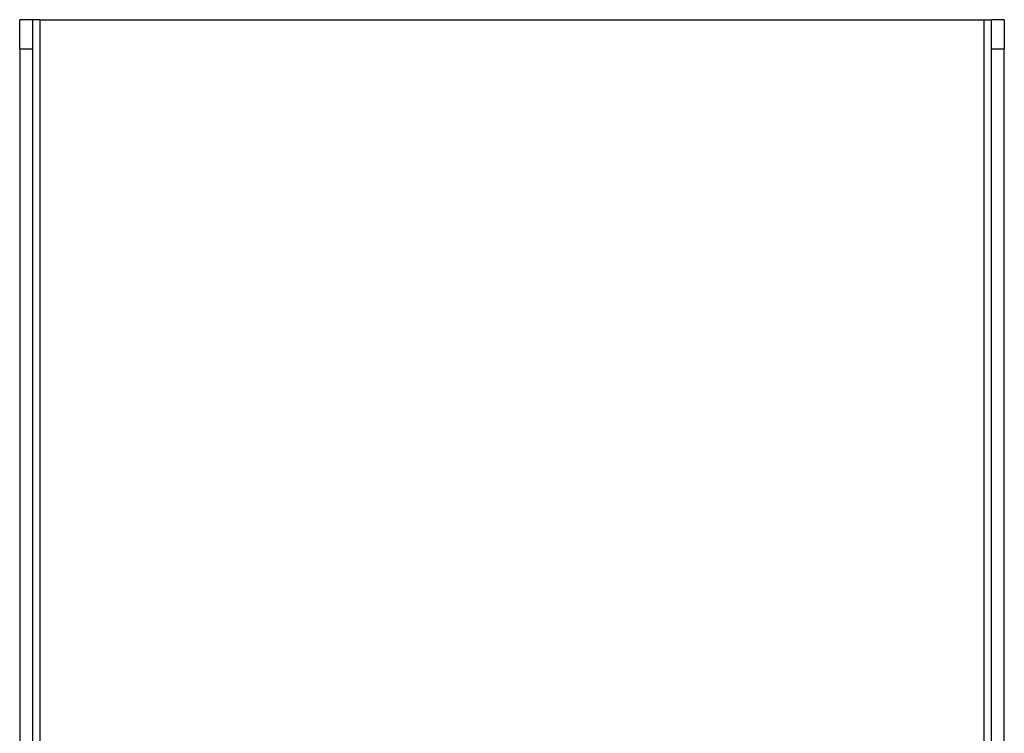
# Model space of a CAD drawing. Header units: inches. Extents: x 0 to 107, y -11 to 60.
# Tile 14 of 21: x 12.82 to 17.04, y 44.11 to 47.17. Entities that reach past the tile are written whole.
import ezdxf

# ---------------------------------------------------------------- set-up
doc = ezdxf.new("R2010")
doc.units = ezdxf.units.IN
doc.header["$MEASUREMENT"] = 0
doc.layers.add('Visible Edges(ANSI)', color=7, linetype='Continuous', lineweight=25)
doc.layers.add('Visible Tangent Edges(ANSI)', color=7, linetype='Continuous', lineweight=25)

msp = doc.modelspace()

# ---------------------------------------------------------------- linework, layer by layer
at = {"layer": 'Visible Edges(ANSI)'}
for p, q in [((12.824, 47.0425), (12.824, 47.1675)), ((12.879, 47.1675), (12.824, 47.1675)), ((12.91, 47.1675), (12.879, 47.1675)), ((12.879, 47.1675), (12.879, 47.0425)), ((12.91, 47.1675), (16.958, 47.1675)), ((16.958, 47.1675), (16.989, 47.1675)), ((16.989, 47.0425), (16.989, 47.1675)), ((17.044, 47.1675), (16.989, 47.1675)), ((17.044, 47.1675), (17.044, 47.0425)), ((12.824, 47.0425), (12.824, 43.4045)), ((12.879, 47.0425), (12.879, 11.2925)), ((16.989, 11.2925), (16.989, 47.0425)), ((17.044, 11.2925), (17.044, 47.0425))]:
    msp.add_line(p, q, dxfattribs=at)
at = {"layer": 'Visible Tangent Edges(ANSI)'}
for p, q in [((12.91, 47.1675), (12.91, 43.4096)), ((16.958, 11.1675), (16.958, 47.1675)), ((12.824, 47.0425), (12.879, 47.0425)), ((16.989, 47.0425), (17.044, 47.0425))]:
    msp.add_line(p, q, dxfattribs=at)

doc.saveas('drawing.dxf')
